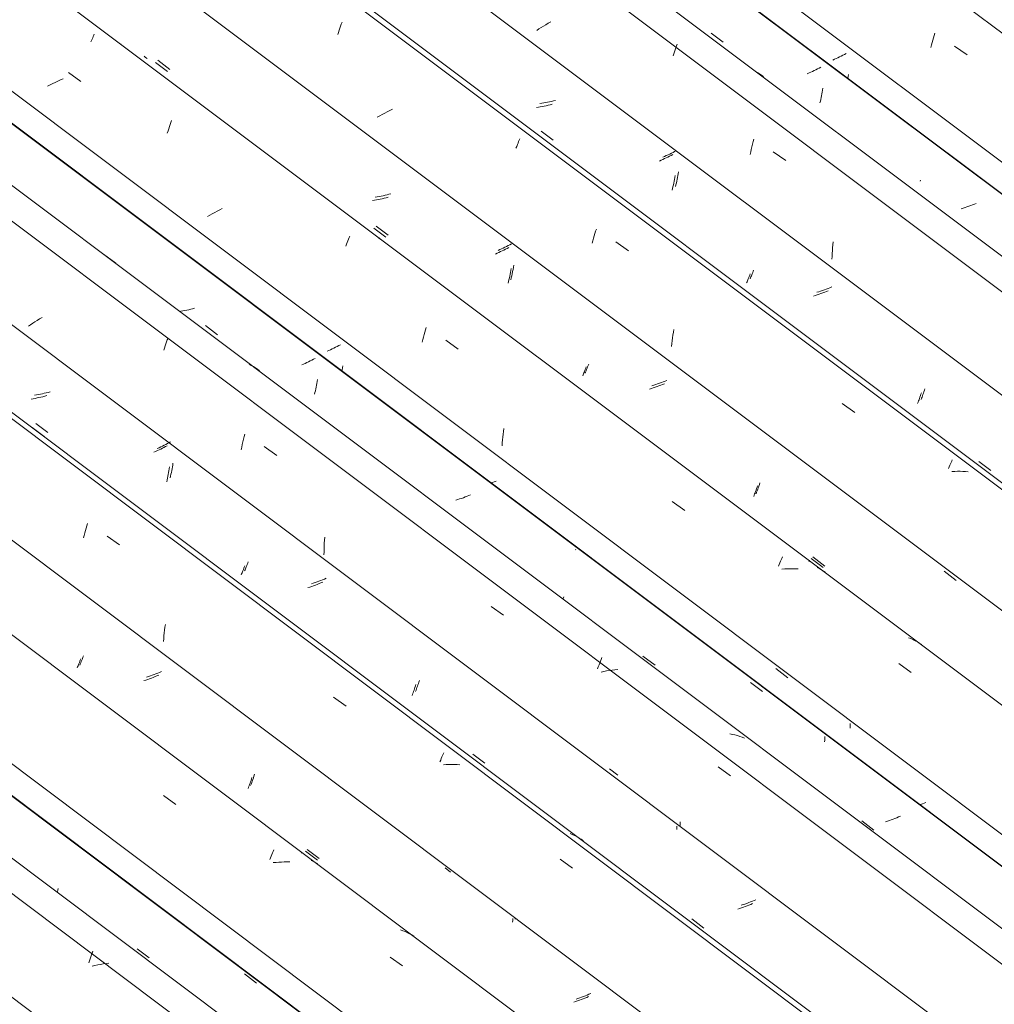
# Model space of a CAD drawing. Header units: millimetres. Extents: x 6528 to 21779, y 617 to 11154.
# Tile 74 of 106: x 14047 to 14799, y 8044 to 8804. Entities that reach past the tile are written whole.
import ezdxf

# ---------------------------------------------------------------- set-up
doc = ezdxf.new("R2010")
doc.units = ezdxf.units.MM
doc.layers.add('A-GLAZ-CWMG', color=7, linetype='Continuous', lineweight=5)

# ---------------------------------------------------------------- blocks, each defined once
blk = doc.blocks.new('FP_74-ISO_02')
at = {"layer": 'A-GLAZ-CWMG'}
blk.add_line((17686.87, 5392.8), (13328.06, 8664.33), dxfattribs=at)
blk = doc.blocks.new('FP_75-ISO_02')
at = {"layer": 'A-GLAZ-CWMG', "color": 9, "true_color": 0xc0c0c0}
for p, q in [((14075.67, 8131.16), (14076.04, 8132.3)), ((14076.04, 8132.3), (14076.41, 8133.47)), ((14220.22, 8067.74), (14229.52, 8060.54))]:
    blk.add_line(p, q, dxfattribs=at)
blk = doc.blocks.new('Rectangular Mullion - Telha Fibrocimento - Ondulada-1908998-ISO_02')
at = {"layer": 'A-GLAZ-CWMG'}
for p, q in [((17749.22, 5421.66), (13328.06, 8739.99)), ((17747.01, 5422.93), (13328.06, 8739.59))]:
    blk.add_line(p, q, dxfattribs=at)
for name in ['FP_74-ISO_02', 'FP_75-ISO_02']:
    blk.add_blockref(name, (0, 0), dxfattribs=at)
blk = doc.blocks.new('FP_88-ISO_02')
at = {"layer": 'A-GLAZ-CWMG'}
blk.add_line((17705.32, 5406.44), (13328.06, 8691.81), dxfattribs=at)
at = {"layer": 'A-GLAZ-CWMG', "color": 9, "true_color": 0xc0c0c0}
for p, q in [((14101.49, 8080.78), (14102.04, 8082.28)), ((14102.04, 8082.28), (14102.58, 8083.72)), ((14102.58, 8083.72), (14103.12, 8085.13)), ((14099.84, 8076.06), (14100.39, 8077.67)), ((14100.39, 8077.67), (14100.94, 8079.25)), ((14100.94, 8079.25), (14101.49, 8080.78)), ((14108.97, 8074.97), (14106.81, 8074.57)), ((14111.12, 8075.32), (14108.97, 8074.97)), ((14113.27, 8075.62), (14111.12, 8075.32)), ((14115.42, 8075.88), (14113.27, 8075.62)), ((14104.65, 8074.13), (14102.49, 8073.64)), ((14106.81, 8074.57), (14104.65, 8074.13))]:
    blk.add_line(p, q, dxfattribs=at)
blk = doc.blocks.new('FP_89-ISO_02')
at = {"layer": 'A-GLAZ-CWMG', "color": 9, "true_color": 0xc0c0c0}
blk.add_line((14137.25, 8087.07), (14146.54, 8080.06), dxfattribs=at)
blk = doc.blocks.new('FP_90-ISO_02')
at = {"layer": 'A-GLAZ-CWMG'}
blk.add_line((17835.87, 5480.84), (13328.06, 8864.2), dxfattribs=at)
at = {"layer": 'A-GLAZ-CWMG', "color": 9, "true_color": 0xc0c0c0}
for p, q in [((14157.58, 8205.31), (14167.21, 8198.47)), ((14240.3, 8157.25), (14240.83, 8158.56)), ((14240.83, 8158.56), (14241.34, 8159.82)), ((14241.34, 8159.82), (14241.85, 8161.04)), ((14241.85, 8161.04), (14242.34, 8162.2)), ((14242.34, 8162.2), (14242.82, 8163.31)), ((14239.76, 8155.9), (14240.3, 8157.25)), ((14244.55, 8153.75), (14242.41, 8153.53)), ((14246.68, 8153.91), (14244.55, 8153.75)), ((14248.8, 8154.03), (14246.68, 8153.91)), ((14250.91, 8154.09), (14248.8, 8154.03)), ((14253.01, 8154.1), (14250.91, 8154.09)), ((14255.09, 8154.06), (14253.01, 8154.1)), ((14342.4, 8100.99), (14340.6, 8101.68)), ((14344.18, 8100.25), (14342.4, 8100.99)), ((14345.92, 8099.46), (14344.18, 8100.25)), ((14347.63, 8098.6), (14345.92, 8099.46)), ((14349.31, 8097.7), (14347.63, 8098.6)), ((14350.95, 8096.73), (14349.31, 8097.7)), ((14332.62, 8080.63), (14342.25, 8073.76))]:
    blk.add_line(p, q, dxfattribs=at)
blk = doc.blocks.new('FP_91-ISO_02')
at = {"layer": 'A-GLAZ-CWMG', "color": 9, "true_color": 0xc0c0c0}
for p, q in [((14093.39, 8309.96), (14093.76, 8310.95)), ((14091.02, 8303.92), (14091.33, 8304.68)), ((14091.33, 8304.68), (14091.66, 8305.48)), ((14091.66, 8305.48), (14091.99, 8306.31)), ((14091.99, 8306.31), (14092.33, 8307.17)), ((14092.33, 8307.17), (14092.68, 8308.07)), ((14092.68, 8308.07), (14093.03, 8309)), ((14093.03, 8309), (14093.39, 8309.96)), ((14146.9, 8295.56), (14145.45, 8295.05)), ((14148.34, 8296.08), (14146.9, 8295.56)), ((14149.76, 8296.62), (14148.34, 8296.08)), ((14151.18, 8297.18), (14149.76, 8296.62)), ((14152.57, 8297.74), (14151.18, 8297.18)), ((14153.95, 8298.33), (14152.57, 8297.74)), ((14143.99, 8294.56), (14142.52, 8294.09)), ((14145.45, 8295.05), (14143.99, 8294.56)), ((14225.57, 8218.17), (14225.93, 8219.33)), ((14223, 8210.9), (14223.36, 8211.85)), ((14223.36, 8211.85), (14223.72, 8212.82)), ((14223.72, 8212.82), (14224.09, 8213.83)), ((14224.09, 8213.83), (14224.45, 8214.87)), ((14224.45, 8214.87), (14224.82, 8215.94)), ((14224.82, 8215.94), (14225.19, 8217.04)), ((14225.19, 8217.04), (14225.57, 8218.17)), ((14267.18, 8162.43), (14276.47, 8155.43)), ((14375.09, 8149.46), (14379.16, 8146.3)), ((14427.18, 8107.45), (14427.21, 8108.89)), ((14427.21, 8108.89), (14427.21, 8110.33)), ((14475.85, 8046.29), (14474.38, 8045.81)), ((14477.3, 8046.79), (14475.85, 8046.29)), ((14478.75, 8047.3), (14477.3, 8046.79)), ((14480.18, 8047.84), (14478.75, 8047.3)), ((14481.6, 8048.38), (14480.18, 8047.84)), ((14483, 8048.95), (14481.6, 8048.38)), ((14484.39, 8049.52), (14483, 8048.95)), ((14485.76, 8050.11), (14484.39, 8049.52))]:
    blk.add_line(p, q, dxfattribs=at)
blk = doc.blocks.new('FP_92-ISO_02')
at = {"layer": 'A-GLAZ-CWMG'}
blk.add_line((17965.33, 5555.44), (13328.06, 9035.96), dxfattribs=at)
at = {"layer": 'A-GLAZ-CWMG', "color": 9, "true_color": 0xc0c0c0}
for p, q in [((14096.79, 8408.18), (14097.3, 8410.06)), ((14097.3, 8410.06), (14097.83, 8411.92)), ((14097.83, 8411.92), (14098.36, 8413.74)), ((14098.36, 8413.74), (14098.91, 8415.52)), ((14095.79, 8404.3), (14096.28, 8406.25)), ((14096.28, 8406.25), (14096.79, 8408.18)), ((14114.05, 8405.69), (14123.67, 8398.85)), ((14158.49, 8333.13), (14158.77, 8335.31)), ((14158.77, 8335.31), (14159.09, 8337.48)), ((14157.63, 8324.27), (14157.8, 8326.5)), ((14157.8, 8326.5), (14158, 8328.72)), ((14158, 8328.72), (14158.23, 8330.93)), ((14158.23, 8330.93), (14158.49, 8333.13)), ((14288.98, 8281.21), (14298.6, 8274.35)), ((14372.13, 8233.95), (14372.64, 8235.15)), ((14372.64, 8235.15), (14373.13, 8236.3)), ((14373.13, 8236.3), (14373.61, 8237.4)), ((14373.61, 8237.4), (14374.07, 8238.44)), ((14371.09, 8231.4), (14371.62, 8232.7)), ((14371.62, 8232.7), (14372.13, 8233.95)), ((14375.87, 8229.2), (14373.74, 8229.05)), ((14377.99, 8229.31), (14375.87, 8229.2)), ((14380.09, 8229.36), (14377.99, 8229.31)), ((14382.19, 8229.36), (14380.09, 8229.36)), ((14384.27, 8229.3), (14382.19, 8229.36)), ((14386.33, 8229.19), (14384.27, 8229.3)), ((14473.25, 8175.31), (14471.48, 8176.06)), ((14474.98, 8174.49), (14473.25, 8175.31)), ((14476.68, 8173.62), (14474.98, 8174.49)), ((14478.35, 8172.7), (14476.68, 8173.62)), ((14479.97, 8171.72), (14478.35, 8172.7)), ((14481.57, 8170.69), (14479.97, 8171.72)), ((14463.9, 8156.27), (14473.52, 8149.39))]:
    blk.add_line(p, q, dxfattribs=at)
blk = doc.blocks.new('FP_93-ISO_02')
at = {"layer": 'A-GLAZ-CWMG', "color": 9, "true_color": 0xc0c0c0}
for p, q in [((14064.08, 8515.61), (14062.56, 8515.29)), ((14065.6, 8515.94), (14064.08, 8515.61)), ((14067.11, 8516.31), (14065.6, 8515.94)), ((14068.61, 8516.69), (14067.11, 8516.31)), ((14070.11, 8517.1), (14068.61, 8516.69)), ((14059.51, 8514.75), (14057.98, 8514.51)), ((14061.04, 8515.01), (14059.51, 8514.75)), ((14062.56, 8515.29), (14061.04, 8515.01)), ((14058.93, 8492.69), (14068.21, 8485.66)), ((14161.83, 8477.77), (14160.6, 8477.13)), ((14163.03, 8478.42), (14161.83, 8477.77)), ((14154.16, 8473.98), (14152.82, 8473.37)), ((14155.49, 8474.59), (14154.16, 8473.98)), ((14156.79, 8475.22), (14155.49, 8474.59)), ((14158.08, 8475.85), (14156.79, 8475.22)), ((14159.35, 8476.49), (14158.08, 8475.85)), ((14160.6, 8477.13), (14159.35, 8476.49)), ((14163.38, 8453.41), (14163.67, 8454.81)), ((14163.67, 8454.81), (14163.95, 8456.23)), ((14163.95, 8456.23), (14164.22, 8457.67)), ((14164.22, 8457.67), (14164.48, 8459.12)), ((14164.48, 8459.12), (14164.72, 8460.58)), ((14164.72, 8460.58), (14164.95, 8462.06)), ((14162.75, 8450.66), (14163.07, 8452.03)), ((14163.07, 8452.03), (14163.38, 8453.41)), ((14220.26, 8378.8), (14220.57, 8379.56)), ((14220.57, 8379.56), (14220.89, 8380.35)), ((14220.89, 8380.35), (14221.23, 8381.18)), ((14221.23, 8381.18), (14221.57, 8382.04)), ((14221.57, 8382.04), (14221.92, 8382.93)), ((14221.92, 8382.93), (14222.27, 8383.85)), ((14222.27, 8383.85), (14222.63, 8384.81)), ((14222.63, 8384.81), (14222.99, 8385.8)), ((14279.03, 8371.39), (14277.6, 8370.86)), ((14280.44, 8371.95), (14279.03, 8371.39)), ((14281.85, 8372.51), (14280.44, 8371.95)), ((14283.23, 8373.09), (14281.85, 8372.51)), ((14273.25, 8369.34), (14271.77, 8368.88)), ((14274.71, 8369.83), (14273.25, 8369.34)), ((14276.16, 8370.34), (14274.71, 8369.83)), ((14277.6, 8370.86), (14276.16, 8370.34)), ((14352.6, 8286.7), (14352.96, 8287.68)), ((14352.96, 8287.68), (14353.33, 8288.68)), ((14353.33, 8288.68), (14353.7, 8289.72)), ((14353.7, 8289.72), (14354.07, 8290.78)), ((14354.07, 8290.78), (14354.44, 8291.88)), ((14354.44, 8291.88), (14354.81, 8293)), ((14354.81, 8293), (14355.18, 8294.15)), ((14352.25, 8285.76), (14352.6, 8286.7)), ((14396.45, 8237.36), (14405.74, 8230.35)), ((14502.09, 8226.04), (14508.51, 8221.07)), ((14556.52, 8182.23), (14556.55, 8183.69)), ((14556.55, 8183.69), (14556.56, 8185.16)), ((14605.13, 8121.1), (14603.66, 8120.62)), ((14606.58, 8121.59), (14605.13, 8121.1)), ((14608.03, 8122.11), (14606.58, 8121.59)), ((14609.46, 8122.64), (14608.03, 8122.11)), ((14610.88, 8123.18), (14609.46, 8122.64)), ((14612.29, 8123.74), (14610.88, 8123.18)), ((14613.68, 8124.31), (14612.29, 8123.74)), ((14615.06, 8124.9), (14613.68, 8124.31)), ((14565.42, 8110.03), (14574.71, 8103.04))]:
    blk.add_line(p, q, dxfattribs=at)
blk = doc.blocks.new('FP_94-ISO_02')
at = {"layer": 'A-GLAZ-CWMG'}
blk.add_line((18077.9, 5618.56), (13328.06, 9183.58), dxfattribs=at)
blk = doc.blocks.new('FP_95-ISO_02')
at = {"layer": 'A-GLAZ-CWMG', "color": 9, "true_color": 0xc0c0c0}
for p, q in [((14171.01, 8579.3), (14170, 8579.14)), ((14172.53, 8579.55), (14171.01, 8579.3)), ((14174.06, 8579.84), (14172.53, 8579.55)), ((14175.58, 8580.15), (14174.06, 8579.84)), ((14177.1, 8580.48), (14175.58, 8580.15)), ((14178.61, 8580.84), (14177.1, 8580.48)), ((14180.12, 8581.22), (14178.61, 8580.84)), ((14181.62, 8581.63), (14180.12, 8581.22)), ((14265.7, 8538.48), (14264.35, 8537.88)), ((14267.03, 8539.1), (14265.7, 8538.48)), ((14268.34, 8539.72), (14267.03, 8539.1)), ((14269.64, 8540.35), (14268.34, 8539.72)), ((14270.91, 8540.99), (14269.64, 8540.35)), ((14272.16, 8541.63), (14270.91, 8540.99)), ((14273.39, 8542.27), (14272.16, 8541.63)), ((14274.61, 8542.92), (14273.39, 8542.27)), ((14275.74, 8522.18), (14276, 8523.63)), ((14276, 8523.63), (14276.25, 8525.09)), ((14276.25, 8525.09), (14276.47, 8526.57)), ((14274.26, 8515.19), (14274.58, 8516.55)), ((14274.58, 8516.55), (14274.89, 8517.93)), ((14274.89, 8517.93), (14275.18, 8519.33)), ((14275.18, 8519.33), (14275.47, 8520.75)), ((14275.47, 8520.75), (14275.74, 8522.18)), ((14384.75, 8433.87), (14383.28, 8433.4)), ((14386.22, 8434.35), (14384.75, 8433.87)), ((14387.67, 8434.85), (14386.22, 8434.35)), ((14389.12, 8435.37), (14387.67, 8434.85)), ((14390.55, 8435.91), (14389.12, 8435.37)), ((14391.97, 8436.46), (14390.55, 8435.91)), ((14393.37, 8437.02), (14391.97, 8436.46)), ((14394.76, 8437.6), (14393.37, 8437.02)), ((14475.91, 8395.28), (14475.64, 8395.13)), ((14466.09, 8356.91), (14466.31, 8357.55)), ((14466.31, 8357.55), (14466.68, 8358.7)), ((14610.8, 8292.77), (14620.09, 8285.58)), ((14668.13, 8248.15), (14668.15, 8249.58)), ((14668.15, 8249.58), (14668.14, 8251)), ((14668.09, 8246.73), (14668.13, 8248.15)), ((14725.21, 8188.82), (14723.81, 8188.25)), ((14726.59, 8189.41), (14725.21, 8188.82)), ((14716.63, 8185.62), (14715.16, 8185.14)), ((14718.09, 8186.11), (14716.63, 8185.62)), ((14719.54, 8186.62), (14718.09, 8186.11)), ((14720.98, 8187.15), (14719.54, 8186.62)), ((14722.4, 8187.69), (14720.98, 8187.15)), ((14723.81, 8188.25), (14722.4, 8187.69))]:
    blk.add_line(p, q, dxfattribs=at)
blk = doc.blocks.new('Rectangular Mullion - Telha Fibrocimento - Ondulada-V79-ISO_02')
at = {"layer": 'A-GLAZ-CWMG'}
for p, q in [((18140.25, 5647.42), (13356.35, 9238.01)), ((18138.04, 5648.69), (13356.35, 9237.62)), ((17896.57, 5508.37), (13328.06, 8937.28)), ((17766.52, 5433.1), (13328.06, 8764.41)), ((17632.03, 5354.04), (13328.06, 8584.4))]:
    blk.add_line(p, q, dxfattribs=at)
for name in ['FP_92-ISO_02', 'FP_94-ISO_02', 'FP_95-ISO_02', 'FP_90-ISO_02', 'FP_93-ISO_02', 'FP_88-ISO_02', 'FP_91-ISO_02', 'FP_89-ISO_02']:
    blk.add_blockref(name, (0, 0), dxfattribs=at)
blk = doc.blocks.new('FP_103-ISO_02')
at = {"layer": 'A-GLAZ-CWMG'}
blk.add_line((17837.96, 5479.25), (13328.06, 8864.18), dxfattribs=at)
at = {"layer": 'A-GLAZ-CWMG', "color": 9, "true_color": 0xc0c0c0}
for p, q in [((14264.18, 8160.8), (14264.3, 8161.09)), ((14264.3, 8161.09), (14264.39, 8161.34)), ((14264.39, 8161.34), (14264.46, 8161.55)), ((14264.46, 8161.55), (14264.5, 8161.71)), ((14272.46, 8154.91), (14271.75, 8155.24)), ((14273.91, 8154.15), (14272.46, 8154.91)), ((14275.34, 8153.35), (14273.91, 8154.15)), ((14276.74, 8152.51), (14275.34, 8153.35))]:
    blk.add_line(p, q, dxfattribs=at)
blk = doc.blocks.new('FP_104-ISO_02')
at = {"layer": 'A-GLAZ-CWMG', "color": 9, "true_color": 0xc0c0c0}
for p, q in [((14094.55, 8309.91), (14094.97, 8311)), ((14094.97, 8311), (14095.39, 8312.14)), ((14095.39, 8312.14), (14095.82, 8313.31)), ((14092.97, 8305.95), (14093.35, 8306.88)), ((14093.35, 8306.88), (14093.74, 8307.85)), ((14093.74, 8307.85), (14094.14, 8308.86)), ((14094.14, 8308.86), (14094.55, 8309.91)), ((14146.04, 8297.22), (14144.57, 8296.73)), ((14147.5, 8297.72), (14146.04, 8297.22)), ((14148.95, 8298.24), (14147.5, 8297.72)), ((14150.39, 8298.77), (14148.95, 8298.24)), ((14151.81, 8299.32), (14150.39, 8298.77)), ((14153.22, 8299.88), (14151.81, 8299.32)), ((14154.61, 8300.46), (14153.22, 8299.88)), ((14155.99, 8301.04), (14154.61, 8300.46)), ((14226.6, 8217.81), (14227.03, 8219.09)), ((14227.03, 8219.09), (14227.46, 8220.4)), ((14227.46, 8220.4), (14227.89, 8221.74)), ((14224.9, 8213.09), (14225.32, 8214.21)), ((14225.32, 8214.21), (14225.75, 8215.37)), ((14225.75, 8215.37), (14226.17, 8216.57)), ((14226.17, 8216.57), (14226.6, 8217.81)), ((14268.54, 8163.66), (14277.82, 8156.65)), ((14429.06, 8109.88), (14429.07, 8110.31)), ((14486.14, 8051.85), (14484.75, 8051.27)), ((14487.52, 8052.44), (14486.14, 8051.85)), ((14477.58, 8048.6), (14476.11, 8048.11)), ((14479.04, 8049.1), (14477.58, 8048.6)), ((14480.48, 8049.62), (14479.04, 8049.1)), ((14481.92, 8050.16), (14480.48, 8049.62)), ((14483.34, 8050.71), (14481.92, 8050.16)), ((14484.75, 8051.27), (14483.34, 8050.71))]:
    blk.add_line(p, q, dxfattribs=at)
blk = doc.blocks.new('FP_105-ISO_02')
at = {"layer": 'A-GLAZ-CWMG'}
blk.add_line((17962.34, 5552.54), (13328.06, 9030.83), dxfattribs=at)
blk = doc.blocks.new('FP_106-ISO_02')
at = {"layer": 'A-GLAZ-CWMG', "color": 9, "true_color": 0xc0c0c0}
for p, q in [((14056.91, 8511.78), (14055.38, 8511.54)), ((14058.43, 8512.05), (14056.91, 8511.78)), ((14059.96, 8512.34), (14058.43, 8512.05)), ((14061.48, 8512.66), (14059.96, 8512.34)), ((14062.99, 8513), (14061.48, 8512.66)), ((14064.51, 8513.36), (14062.99, 8513)), ((14066.01, 8513.75), (14064.51, 8513.36)), ((14067.51, 8514.16), (14066.01, 8513.75)), ((14056.25, 8489.52), (14065.52, 8482.49)), ((14151.54, 8471.06), (14150.2, 8470.45)), ((14152.86, 8471.68), (14151.54, 8471.06)), ((14154.17, 8472.3), (14152.86, 8471.68)), ((14155.46, 8472.93), (14154.17, 8472.3)), ((14156.73, 8473.57), (14155.46, 8472.93)), ((14157.98, 8474.21), (14156.73, 8473.57)), ((14159.2, 8474.86), (14157.98, 8474.21)), ((14160.41, 8475.51), (14159.2, 8474.86)), ((14161.6, 8454.74), (14161.86, 8456.19)), ((14161.86, 8456.19), (14162.1, 8457.66)), ((14162.1, 8457.66), (14162.32, 8459.14)), ((14160.13, 8447.72), (14160.45, 8449.09)), ((14160.45, 8449.09), (14160.76, 8450.48)), ((14160.76, 8450.48), (14161.05, 8451.88)), ((14161.05, 8451.88), (14161.33, 8453.3)), ((14161.33, 8453.3), (14161.6, 8454.74)), ((14218.58, 8378.13), (14218.92, 8378.99)), ((14218.92, 8378.99), (14219.27, 8379.89)), ((14219.27, 8379.89), (14219.63, 8380.82)), ((14219.63, 8380.82), (14219.99, 8381.79)), ((14219.99, 8381.79), (14220.36, 8382.78)), ((14217.6, 8375.73), (14217.92, 8376.5)), ((14217.92, 8376.5), (14218.24, 8377.29)), ((14218.24, 8377.29), (14218.58, 8378.13)), ((14270.61, 8366.38), (14269.13, 8365.91)), ((14272.07, 8366.87), (14270.61, 8366.38)), ((14273.52, 8367.38), (14272.07, 8366.87)), ((14274.96, 8367.9), (14273.52, 8367.38)), ((14276.39, 8368.44), (14274.96, 8367.9)), ((14277.8, 8368.99), (14276.39, 8368.44)), ((14279.2, 8369.56), (14277.8, 8368.99)), ((14280.59, 8370.14), (14279.2, 8369.56)), ((14351.04, 8286.7), (14351.41, 8287.77)), ((14351.41, 8287.77), (14351.78, 8288.87)), ((14351.78, 8288.87), (14352.15, 8289.99)), ((14352.15, 8289.99), (14352.52, 8291.15)), ((14349.58, 8282.72), (14349.94, 8283.67)), ((14349.94, 8283.67), (14350.3, 8284.65)), ((14350.3, 8284.65), (14350.67, 8285.66)), ((14350.67, 8285.66), (14351.04, 8286.7)), ((14553.88, 8180.47), (14553.9, 8181.72)), ((14553.85, 8179.23), (14553.88, 8180.47)), ((14609.6, 8120.72), (14608.19, 8120.16)), ((14610.99, 8121.3), (14609.6, 8120.72)), ((14612.37, 8121.88), (14610.99, 8121.3)), ((14602.43, 8118.07), (14600.96, 8117.6)), ((14603.89, 8118.57), (14602.43, 8118.07)), ((14605.33, 8119.09), (14603.89, 8118.57)), ((14606.77, 8119.62), (14605.33, 8119.09)), ((14608.19, 8120.16), (14606.77, 8119.62))]:
    blk.add_line(p, q, dxfattribs=at)
blk = doc.blocks.new('FP_107-ISO_02')
at = {"layer": 'A-GLAZ-CWMG'}
blk.add_line((18096.35, 5632.2), (13346.83, 9196.97), dxfattribs=at)
at = {"layer": 'A-GLAZ-CWMG', "color": 9, "true_color": 0xc0c0c0}
for p, q in [((14111.4, 8623.51), (14120.93, 8616.38)), ((14054.95, 8568.91), (14053.28, 8567.79)), ((14056.66, 8570.03), (14054.95, 8568.91)), ((14058.4, 8571.14), (14056.66, 8570.03)), ((14060.18, 8572.25), (14058.4, 8571.14)), ((14061.98, 8573.34), (14060.18, 8572.25)), ((14063.81, 8574.42), (14061.98, 8573.34)), ((14158.91, 8552.51), (14159.47, 8554.1)), ((14159.47, 8554.1), (14160.02, 8555.64)), ((14160.02, 8555.64), (14160.57, 8557.14)), ((14160.57, 8557.14), (14161.11, 8558.6)), ((14157.81, 8549.22), (14158.36, 8550.89)), ((14158.36, 8550.89), (14158.91, 8552.51)), ((14225.38, 8537.5), (14223.7, 8538.4)), ((14227.03, 8536.55), (14225.38, 8537.5)), ((14228.63, 8535.55), (14227.03, 8536.55)), ((14230.2, 8534.49), (14228.63, 8535.55)), ((14231.74, 8533.38), (14230.2, 8534.49)), ((14218.48, 8476.46), (14218.91, 8478.51)), ((14218.91, 8478.51), (14219.36, 8480.53)), ((14219.36, 8480.53), (14219.83, 8482.53)), ((14219.83, 8482.53), (14220.3, 8484.5)), ((14217.68, 8472.29), (14218.07, 8474.38)), ((14218.07, 8474.38), (14218.48, 8476.46)), ((14235.44, 8474.83), (14245.06, 8468.05)), ((14281.76, 8400.32), (14281.9, 8402.56)), ((14281.9, 8402.56), (14282.07, 8404.79)), ((14281.54, 8393.59), (14281.58, 8395.84)), ((14281.58, 8395.84), (14281.66, 8398.08)), ((14281.66, 8398.08), (14281.76, 8400.32)), ((14281.53, 8391.35), (14281.54, 8393.59)), ((14410.55, 8351.33), (14420.18, 8344.52)), ((14494.98, 8309.14), (14495.52, 8310.52)), ((14495.52, 8310.52), (14496.05, 8311.86)), ((14492.79, 8303.15), (14493.34, 8304.71)), ((14493.34, 8304.71), (14493.89, 8306.23)), ((14493.89, 8306.23), (14494.44, 8307.7)), ((14494.44, 8307.7), (14494.98, 8309.14)), ((14497.59, 8301.17), (14495.43, 8300.74)), ((14499.75, 8301.55), (14497.59, 8301.17)), ((14501.91, 8301.89), (14499.75, 8301.55)), ((14504.06, 8302.18), (14501.91, 8301.89)), ((14506.2, 8302.42), (14504.06, 8302.18)), ((14508.34, 8302.61), (14506.2, 8302.42)), ((14596.87, 8252.6), (14594.92, 8253.01)), ((14598.79, 8252.13), (14596.87, 8252.6)), ((14600.68, 8251.62), (14598.79, 8252.13)), ((14602.55, 8251.04), (14600.68, 8251.62)), ((14604.38, 8250.42), (14602.55, 8251.04)), ((14606.19, 8249.73), (14604.38, 8250.42)), ((14585.75, 8227.4), (14595.39, 8220.58))]:
    blk.add_line(p, q, dxfattribs=at)
blk = doc.blocks.new('FP_108-ISO_02')
at = {"layer": 'A-GLAZ-CWMG', "color": 9, "true_color": 0xc0c0c0}
for p, q in [((14190.15, 8568.24), (14199.43, 8561.21)), ((14285.31, 8548.99), (14283.96, 8548.39)), ((14286.64, 8549.6), (14285.31, 8548.99)), ((14287.95, 8550.22), (14286.64, 8549.6)), ((14289.25, 8550.85), (14287.95, 8550.22)), ((14290.52, 8551.49), (14289.25, 8550.85)), ((14291.77, 8552.13), (14290.52, 8551.49)), ((14293.01, 8552.77), (14291.77, 8552.13)), ((14294.22, 8553.42), (14293.01, 8552.77)), ((14295.43, 8533.17), (14295.61, 8534.15)), ((14295.61, 8534.15), (14295.86, 8535.61)), ((14295.86, 8535.61), (14296.08, 8537.09)), ((14413.02, 8447.59), (14411.61, 8447.03)), ((14414.4, 8448.16), (14413.02, 8447.59)), ((14411.61, 8447.03), (14410.68, 8446.67)), ((14527.81, 8313), (14537.11, 8305.99)), ((14630.48, 8303.41), (14639.78, 8296.22)), ((14687.8, 8257.39), (14687.83, 8258.62)), ((14687.83, 8258.62), (14687.84, 8259.84)), ((14687.84, 8259.84), (14687.84, 8261.07)), ((14743.56, 8198.95), (14742.15, 8198.39)), ((14744.96, 8199.52), (14743.56, 8198.95)), ((14746.33, 8200.1), (14744.96, 8199.52)), ((14696.85, 8185.7), (14706.15, 8178.7))]:
    blk.add_line(p, q, dxfattribs=at)
blk = doc.blocks.new('FP_109-ISO_02')
at = {"layer": 'A-GLAZ-CWMG'}
blk.add_line((18226.9, 5706.6), (11838.19, 10501.68), dxfattribs=at)
at = {"layer": 'A-GLAZ-CWMG', "color": 9, "true_color": 0xc0c0c0}
for p, q in [((14102.06, 8788.5), (14102.52, 8789.55)), ((14102.52, 8789.55), (14102.96, 8790.55)), ((14102.96, 8790.55), (14103.39, 8791.5)), ((14103.39, 8791.5), (14103.8, 8792.4)), ((14103.8, 8792.4), (14104.19, 8793.24)), ((14101.58, 8787.4), (14102.06, 8788.5)), ((14084.23, 8763.6), (14093.84, 8756.8)), ((14070.11, 8754.08), (14068.17, 8753.05)), ((14072.07, 8755.08), (14070.11, 8754.08)), ((14074.05, 8756.05), (14072.07, 8755.08)), ((14076.06, 8757.01), (14074.05, 8756.05)), ((14078.09, 8757.94), (14076.06, 8757.01)), ((14080.14, 8758.84), (14078.09, 8757.94)), ((14161.66, 8720.23), (14162.22, 8721.9)), ((14162.22, 8721.9), (14162.78, 8723.52)), ((14162.78, 8723.52), (14163.34, 8725.09)), ((14163.34, 8725.09), (14163.89, 8726.63)), ((14160.56, 8716.79), (14161.11, 8718.53)), ((14161.11, 8718.53), (14161.66, 8720.23)), ((14193.38, 8653.58), (14191.54, 8652.5)), ((14195.26, 8654.64), (14193.38, 8653.58)), ((14197.17, 8655.68), (14195.26, 8654.64)), ((14199.1, 8656.7), (14197.17, 8655.68)), ((14201.05, 8657.71), (14199.1, 8656.7)), ((14203.03, 8658.69), (14201.05, 8657.71)), ((14300.92, 8636.2), (14301.41, 8637.36)), ((14298.28, 8629.7), (14298.83, 8631.1)), ((14298.83, 8631.1), (14299.36, 8632.45)), ((14299.36, 8632.45), (14299.89, 8633.75)), ((14299.89, 8633.75), (14300.41, 8635)), ((14300.41, 8635), (14300.92, 8636.2)), ((14358.26, 8559.4), (14358.78, 8561.28)), ((14358.78, 8561.28), (14359.31, 8563.13)), ((14359.31, 8563.13), (14359.84, 8564.95)), ((14359.84, 8564.95), (14360.39, 8566.73)), ((14357.26, 8555.53), (14357.75, 8557.48)), ((14357.75, 8557.48), (14358.26, 8559.4)), ((14375.53, 8556.89), (14385.15, 8550.05)), ((14419.9, 8484.36), (14420.19, 8486.54)), ((14420.19, 8486.54), (14420.5, 8488.71)), ((14419.02, 8475.51), (14419.19, 8477.74)), ((14419.19, 8477.74), (14419.4, 8479.96)), ((14419.4, 8479.96), (14419.63, 8482.17)), ((14419.63, 8482.17), (14419.9, 8484.36)), ((14550.39, 8432.34), (14560.01, 8425.48)), ((14634.03, 8386.27), (14634.52, 8387.42)), ((14634.52, 8387.42), (14635, 8388.52)), ((14635, 8388.52), (14635.46, 8389.57)), ((14632.48, 8382.52), (14633.01, 8383.82)), ((14633.01, 8383.82), (14633.52, 8385.07)), ((14633.52, 8385.07), (14634.03, 8386.27)), ((14637.25, 8380.32), (14635.12, 8380.17)), ((14639.37, 8380.43), (14637.25, 8380.32)), ((14641.48, 8380.48), (14639.37, 8380.43)), ((14643.58, 8380.48), (14641.48, 8380.48)), ((14645.66, 8380.43), (14643.58, 8380.48)), ((14647.72, 8380.32), (14645.66, 8380.43)), ((14734.65, 8326.5), (14732.88, 8327.25)), ((14736.39, 8325.69), (14734.65, 8326.5)), ((14738.1, 8324.83), (14736.39, 8325.69)), ((14739.77, 8323.92), (14738.1, 8324.83)), ((14741.41, 8322.95), (14739.77, 8323.92)), ((14743, 8321.93), (14741.41, 8322.95)), ((14725.25, 8307.37), (14734.87, 8300.48))]:
    blk.add_line(p, q, dxfattribs=at)
blk = doc.blocks.new('FP_110-ISO_02')
at = {"layer": 'A-GLAZ-CWMG', "color": 9, "true_color": 0xc0c0c0}
for p, q in [((14151.37, 8771.53), (14160.64, 8764.49)), ((14320.43, 8665.09), (14318.9, 8664.88)), ((14321.95, 8665.33), (14320.43, 8665.09)), ((14323.48, 8665.6), (14321.95, 8665.33)), ((14325, 8665.9), (14323.48, 8665.6)), ((14326.52, 8666.22), (14325, 8665.9)), ((14328.03, 8666.56), (14326.52, 8666.22)), ((14329.54, 8666.93), (14328.03, 8666.56)), ((14331.04, 8667.32), (14329.54, 8666.93)), ((14320.04, 8643.6), (14329.32, 8636.57)), ((14415.21, 8624.11), (14413.86, 8623.51)), ((14416.55, 8624.72), (14415.21, 8624.11)), ((14417.87, 8625.34), (14416.55, 8624.72)), ((14419.17, 8625.96), (14417.87, 8625.34)), ((14420.45, 8626.6), (14419.17, 8625.96)), ((14421.71, 8627.24), (14420.45, 8626.6)), ((14422.94, 8627.88), (14421.71, 8627.24)), ((14424.16, 8628.53), (14422.94, 8627.88)), ((14424.96, 8606.42), (14425.23, 8607.85)), ((14425.23, 8607.85), (14425.5, 8609.29)), ((14425.5, 8609.29), (14425.75, 8610.74)), ((14425.75, 8610.74), (14425.98, 8612.21)), ((14423.73, 8600.9), (14424.05, 8602.25)), ((14424.05, 8602.25), (14424.37, 8603.62)), ((14424.37, 8603.62), (14424.67, 8605.01)), ((14424.67, 8605.01), (14424.96, 8606.42)), ((14481.61, 8530.2), (14481.93, 8530.97)), ((14481.93, 8530.97), (14482.25, 8531.77)), ((14482.25, 8531.77), (14482.59, 8532.61)), ((14482.59, 8532.61), (14482.93, 8533.48)), ((14482.93, 8533.48), (14483.28, 8534.38)), ((14483.28, 8534.38), (14483.64, 8535.32)), ((14483.64, 8535.32), (14483.99, 8536.29)), ((14481.31, 8529.47), (14481.61, 8530.2)), ((14544.31, 8523.3), (14542.92, 8522.73)), ((14534.28, 8519.62), (14532.8, 8519.16)), ((14535.75, 8520.1), (14534.28, 8519.62)), ((14537.21, 8520.59), (14535.75, 8520.1)), ((14538.65, 8521.1), (14537.21, 8520.59)), ((14540.09, 8521.63), (14538.65, 8521.1)), ((14541.51, 8522.17), (14540.09, 8521.63)), ((14542.92, 8522.73), (14541.51, 8522.17)), ((14625.33, 8480.88), (14625.26, 8480.84)), ((14614.39, 8439.2), (14614.76, 8440.22)), ((14614.76, 8440.22), (14615.12, 8441.26)), ((14615.12, 8441.26), (14615.49, 8442.34)), ((14615.49, 8442.34), (14615.86, 8443.45)), ((14615.86, 8443.45), (14616.23, 8444.59)), ((14613.32, 8436.33), (14613.67, 8437.26)), ((14613.67, 8437.26), (14614.03, 8438.21)), ((14614.03, 8438.21), (14614.39, 8439.2)), ((14657.75, 8388.37), (14667.04, 8381.36)), ((14760.46, 8378.56), (14769.76, 8371.37))]:
    blk.add_line(p, q, dxfattribs=at)
blk = doc.blocks.new('FP_111-ISO_02')
at = {"layer": 'A-GLAZ-CWMG'}
blk.add_line((18356.36, 5781.2), (11967.65, 10576.28), dxfattribs=at)
at = {"layer": 'A-GLAZ-CWMG', "color": 9, "true_color": 0xc0c0c0}
for p, q in [((14293.24, 8796.29), (14293.8, 8797.9)), ((14293.8, 8797.9), (14294.36, 8799.46)), ((14294.36, 8799.46), (14294.91, 8800.98)), ((14294.91, 8800.98), (14295.47, 8802.45)), ((14292.12, 8792.96), (14292.68, 8794.65)), ((14292.68, 8794.65), (14293.24, 8796.29)), ((14324.56, 8730.31), (14322.68, 8729.26)), ((14326.47, 8731.35), (14324.56, 8730.31)), ((14328.41, 8732.37), (14326.47, 8731.35)), ((14330.37, 8733.37), (14328.41, 8732.37)), ((14332.35, 8734.34), (14330.37, 8733.37)), ((14334.36, 8735.3), (14332.35, 8734.34)), ((14429.77, 8705.34), (14430.3, 8706.67)), ((14430.3, 8706.67), (14430.83, 8707.96)), ((14430.83, 8707.96), (14431.34, 8709.19)), ((14431.34, 8709.19), (14431.84, 8710.38)), ((14431.84, 8710.38), (14432.33, 8711.51)), ((14432.33, 8711.51), (14432.81, 8712.59)), ((14489.66, 8635.65), (14490.19, 8637.49)), ((14490.19, 8637.49), (14490.73, 8639.3)), ((14490.73, 8639.3), (14491.28, 8641.07)), ((14491.28, 8641.07), (14491.83, 8642.8)), ((14488.62, 8631.86), (14489.14, 8633.77)), ((14489.14, 8633.77), (14489.66, 8635.65)), ((14506.97, 8632.92), (14516.58, 8626.06)), ((14550.97, 8560.93), (14551.29, 8563.09)), ((14551.29, 8563.09), (14551.64, 8565.24)), ((14549.96, 8552.14), (14550.17, 8554.35)), ((14550.17, 8554.35), (14550.41, 8556.56)), ((14550.41, 8556.56), (14550.68, 8558.75)), ((14550.68, 8558.75), (14550.97, 8560.93)), ((14681.73, 8508.13), (14691.34, 8501.26)), ((14765.25, 8461.5), (14765.73, 8462.59)), ((14765.73, 8462.59), (14766.19, 8463.63)), ((14766.19, 8463.63), (14766.63, 8464.61)), ((14763.74, 8457.93), (14764.26, 8459.17)), ((14764.26, 8459.17), (14764.76, 8460.36)), ((14764.76, 8460.36), (14765.25, 8461.5)), ((14768.51, 8455.68), (14766.39, 8455.59)), ((14770.61, 8455.73), (14768.51, 8455.68)), ((14772.7, 8455.72), (14770.61, 8455.73)), ((14774.78, 8455.65), (14772.7, 8455.72)), ((14776.84, 8455.53), (14774.78, 8455.65)), ((14778.89, 8455.36), (14776.84, 8455.53))]:
    blk.add_line(p, q, dxfattribs=at)
blk = doc.blocks.new('FP_112-ISO_02')
at = {"layer": 'A-GLAZ-CWMG', "color": 9, "true_color": 0xc0c0c0}
for p, q in [((14449.65, 8739.91), (14448.12, 8739.7)), ((14451.18, 8740.15), (14449.65, 8739.91)), ((14452.7, 8740.41), (14451.18, 8740.15)), ((14454.22, 8740.7), (14452.7, 8740.41)), ((14455.74, 8741.02), (14454.22, 8740.7)), ((14457.26, 8741.36), (14455.74, 8741.02)), ((14458.77, 8741.72), (14457.26, 8741.36)), ((14460.28, 8742.11), (14458.77, 8741.72)), ((14449.29, 8718.51), (14458.57, 8711.48)), ((14544.49, 8698.86), (14543.13, 8698.26)), ((14545.83, 8699.47), (14544.49, 8698.86)), ((14547.16, 8700.08), (14545.83, 8699.47)), ((14548.46, 8700.71), (14547.16, 8700.08)), ((14549.75, 8701.34), (14548.46, 8700.71)), ((14551.01, 8701.98), (14549.75, 8701.34)), ((14552.26, 8702.62), (14551.01, 8701.98)), ((14553.48, 8703.27), (14552.26, 8702.62)), ((14554.49, 8682.61), (14554.76, 8684.05)), ((14554.76, 8684.05), (14555.01, 8685.5)), ((14555.01, 8685.5), (14555.25, 8686.97)), ((14552.97, 8675.69), (14553.3, 8677.03)), ((14553.3, 8677.03), (14553.61, 8678.4)), ((14553.61, 8678.4), (14553.92, 8679.79)), ((14553.92, 8679.79), (14554.21, 8681.19)), ((14554.21, 8681.19), (14554.49, 8682.61)), ((14611.49, 8606.64), (14611.83, 8607.48)), ((14611.83, 8607.48), (14612.17, 8608.34)), ((14612.17, 8608.34), (14612.52, 8609.24)), ((14612.52, 8609.24), (14612.87, 8610.17)), ((14612.87, 8610.17), (14613.23, 8611.13)), ((14610.55, 8604.35), (14610.85, 8605.08)), ((14610.85, 8605.08), (14611.17, 8605.85)), ((14611.17, 8605.85), (14611.49, 8606.64)), ((14663.53, 8594.41), (14662.05, 8593.95)), ((14665, 8594.88), (14663.53, 8594.41)), ((14666.46, 8595.37), (14665, 8594.88)), ((14667.91, 8595.88), (14666.46, 8595.37)), ((14669.35, 8596.4), (14667.91, 8595.88)), ((14670.78, 8596.94), (14669.35, 8596.4)), ((14672.19, 8597.5), (14670.78, 8596.94)), ((14673.58, 8598.07), (14672.19, 8597.5)), ((14754.73, 8555.67), (14754.6, 8555.6)), ((14744, 8515.06), (14744.37, 8516.11)), ((14744.37, 8516.11), (14744.74, 8517.18)), ((14744.74, 8517.18), (14745.11, 8518.28)), ((14745.11, 8518.28), (14745.48, 8519.41)), ((14742.56, 8511.2), (14742.91, 8512.11)), ((14742.91, 8512.11), (14743.27, 8513.07)), ((14743.27, 8513.07), (14743.63, 8514.05)), ((14743.63, 8514.05), (14744, 8515.06)), ((14787.02, 8463.29), (14796.31, 8456.29))]:
    blk.add_line(p, q, dxfattribs=at)
blk = doc.blocks.new('FP_113-ISO_02')
at = {"layer": 'A-GLAZ-CWMG'}
blk.add_line((18468.93, 5844.32), (12164.65, 10576.04), dxfattribs=at)
blk = doc.blocks.new('FP_114-ISO_02')
at = {"layer": 'A-GLAZ-CWMG', "color": 9, "true_color": 0xc0c0c0}
for p, q in [((14663.82, 8767.12), (14662.57, 8766.48)), ((14665.05, 8767.76), (14663.82, 8767.12)), ((14656.02, 8763.36), (14654.66, 8762.76)), ((14657.37, 8763.97), (14656.02, 8763.36)), ((14658.7, 8764.58), (14657.37, 8763.97)), ((14660.01, 8765.21), (14658.7, 8764.58)), ((14661.3, 8765.84), (14660.01, 8765.21)), ((14662.57, 8766.48), (14661.3, 8765.84)), ((14666.53, 8750.01), (14666.77, 8751.47)), ((14665.12, 8742.92), (14665.43, 8744.3)), ((14665.43, 8744.3), (14665.72, 8745.7)), ((14665.72, 8745.7), (14666, 8747.12)), ((14666, 8747.12), (14666.27, 8748.56)), ((14666.27, 8748.56), (14666.53, 8750.01)), ((14664.48, 8740.21), (14664.8, 8741.55)), ((14664.8, 8741.55), (14665.12, 8742.92)), ((14779.42, 8660.39), (14777.97, 8659.88)), ((14780.86, 8660.91), (14779.42, 8660.39)), ((14782.29, 8661.45), (14780.86, 8660.91)), ((14783.71, 8662.01), (14782.29, 8661.45)), ((14785.11, 8662.57), (14783.71, 8662.01)), ((14775.03, 8658.93), (14773.55, 8658.47)), ((14776.51, 8659.4), (14775.03, 8658.93)), ((14777.97, 8659.88), (14776.51, 8659.4))]:
    blk.add_line(p, q, dxfattribs=at)
blk = doc.blocks.new('Rectangular Mullion - Telha Fibrocimento - Ondulada-V99-ISO_02')
at = {"layer": 'A-GLAZ-CWMG'}
for p, q in [((18529.07, 5874.45), (12221.33, 10608.76)), ((18531.28, 5873.19), (12221.63, 10608.93)), ((18287.6, 5734.13), (11979.17, 10468.95)), ((18157.55, 5658.86), (11848.99, 10393.79)), ((18023.06, 5579.8), (13328.06, 9103.65))]:
    blk.add_line(p, q, dxfattribs=at)
for name in ['FP_111-ISO_02', 'FP_113-ISO_02', 'FP_114-ISO_02', 'FP_109-ISO_02', 'FP_112-ISO_02', 'FP_107-ISO_02', 'FP_110-ISO_02', 'FP_105-ISO_02', 'FP_108-ISO_02', 'FP_106-ISO_02', 'FP_103-ISO_02', 'FP_104-ISO_02']:
    blk.add_blockref(name, (0, 0), dxfattribs=at)
blk = doc.blocks.new('FP_122-ISO_02')
at = {"layer": 'A-GLAZ-CWMG'}
blk.add_line((18228.99, 5705.01), (11924.37, 10436.98), dxfattribs=at)
at = {"layer": 'A-GLAZ-CWMG', "color": 9, "true_color": 0xc0c0c0}
for p, q in [((14124.97, 8785.81), (14124.95, 8785.89)), ((14323.89, 8635.25), (14324.01, 8635.54)), ((14324.01, 8635.54), (14324.11, 8635.79)), ((14324.11, 8635.79), (14324.17, 8636)), ((14324.17, 8636), (14324.21, 8636.16)), ((14656.08, 8386.29), (14656.18, 8386.54)), ((14656.18, 8386.54), (14656.25, 8386.74)), ((14656.25, 8386.74), (14656.28, 8386.91)), ((14656.28, 8386.91), (14656.29, 8387.03)), ((14655.96, 8386), (14656.08, 8386.29)), ((14662.88, 8381.12), (14662.2, 8381.45)), ((14664.34, 8380.37), (14662.88, 8381.12)), ((14665.77, 8379.57), (14664.34, 8380.37)), ((14667.17, 8378.72), (14665.77, 8379.57)), ((14668.54, 8377.83), (14667.17, 8378.72))]:
    blk.add_line(p, q, dxfattribs=at)
blk = doc.blocks.new('FP_123-ISO_02')
at = {"layer": 'A-GLAZ-CWMG', "color": 9, "true_color": 0xc0c0c0}
for p, q in [((14143.83, 8775.3), (14142.61, 8776.18)), ((14145.09, 8774.45), (14143.83, 8775.3)), ((14153.31, 8773.17), (14162.57, 8766.11)), ((14324.1, 8667.9), (14322.58, 8667.63)), ((14325.63, 8668.19), (14324.1, 8667.9)), ((14327.15, 8668.51), (14325.63, 8668.19)), ((14328.67, 8668.86), (14327.15, 8668.51)), ((14330.19, 8669.22), (14328.67, 8668.86)), ((14331.69, 8669.61), (14330.19, 8669.22)), ((14333.2, 8670.02), (14331.69, 8669.61)), ((14322.58, 8667.63), (14321.05, 8667.38)), ((14321.76, 8645.06), (14331.02, 8638.02)), ((14423.77, 8630.03), (14422.51, 8629.39)), ((14425.01, 8630.68), (14423.77, 8630.03)), ((14426.23, 8631.33), (14425.01, 8630.68)), ((14417.28, 8626.88), (14415.92, 8626.28)), ((14418.61, 8627.5), (14417.28, 8626.88)), ((14419.93, 8628.12), (14418.61, 8627.5)), ((14421.23, 8628.75), (14419.93, 8628.12)), ((14422.51, 8629.39), (14421.23, 8628.75)), ((14427.77, 8613.27), (14428.04, 8614.96)), ((14426.52, 8606.7), (14426.85, 8608.31)), ((14426.85, 8608.31), (14427.18, 8609.95)), ((14427.18, 8609.95), (14427.48, 8611.6)), ((14427.48, 8611.6), (14427.77, 8613.27)), ((14425.8, 8603.55), (14426.16, 8605.12)), ((14426.16, 8605.12), (14426.52, 8606.7)), ((14485.53, 8537.42), (14485.95, 8538.56)), ((14483.15, 8531.43), (14483.52, 8532.32)), ((14483.52, 8532.32), (14483.91, 8533.26)), ((14483.91, 8533.26), (14484.3, 8534.24)), ((14484.3, 8534.24), (14484.7, 8535.26)), ((14484.7, 8535.26), (14485.11, 8536.32)), ((14485.11, 8536.32), (14485.53, 8537.42)), ((14540.61, 8523.69), (14539.16, 8523.17)), ((14542.05, 8524.22), (14540.61, 8523.69)), ((14543.47, 8524.77), (14542.05, 8524.22)), ((14544.87, 8525.34), (14543.47, 8524.77)), ((14546.27, 8525.92), (14544.87, 8525.34)), ((14536.24, 8522.18), (14534.76, 8521.71)), ((14537.71, 8522.66), (14536.24, 8522.18)), ((14539.16, 8523.17), (14537.71, 8522.66)), ((14615.53, 8439.55), (14615.95, 8440.68)), ((14615.95, 8440.68), (14616.38, 8441.85)), ((14616.38, 8441.85), (14616.81, 8443.06)), ((14616.81, 8443.06), (14617.24, 8444.31)), ((14617.24, 8444.31), (14617.66, 8445.6)), ((14617.66, 8445.6), (14618.09, 8446.92)), ((14615.12, 8438.45), (14615.53, 8439.55)), ((14659.02, 8389.57), (14668.3, 8382.56))]:
    blk.add_line(p, q, dxfattribs=at)
blk = doc.blocks.new('FP_124-ISO_02')
at = {"layer": 'A-GLAZ-CWMG'}
blk.add_line((18353.37, 5778.31), (11964.66, 10573.39), dxfattribs=at)
blk = doc.blocks.new('FP_125-ISO_02')
at = {"layer": 'A-GLAZ-CWMG', "color": 9, "true_color": 0xc0c0c0}
for p, q in [((14447.03, 8736.93), (14445.5, 8736.71)), ((14448.56, 8737.17), (14447.03, 8736.93)), ((14450.08, 8737.44), (14448.56, 8737.17)), ((14451.6, 8737.73), (14450.08, 8737.44)), ((14453.12, 8738.05), (14451.6, 8737.73)), ((14454.64, 8738.4), (14453.12, 8738.05)), ((14456.15, 8738.77), (14454.64, 8738.4)), ((14457.66, 8739.16), (14456.15, 8738.77)), ((14547.11, 8698.41), (14545.82, 8697.77)), ((14548.38, 8699.05), (14547.11, 8698.41)), ((14549.62, 8699.69), (14548.38, 8699.05)), ((14550.85, 8700.34), (14549.62, 8699.69)), ((14541.85, 8695.92), (14540.5, 8695.32)), ((14543.2, 8696.53), (14541.85, 8695.92)), ((14544.52, 8697.15), (14543.2, 8696.53)), ((14545.82, 8697.77), (14544.52, 8697.15)), ((14552.37, 8682.56), (14552.61, 8684.03)), ((14550.66, 8674.07), (14550.98, 8675.44)), ((14550.98, 8675.44), (14551.28, 8676.83)), ((14551.28, 8676.83), (14551.57, 8678.24)), ((14551.57, 8678.24), (14551.85, 8679.66)), ((14551.85, 8679.66), (14552.12, 8681.1)), ((14552.12, 8681.1), (14552.37, 8682.56)), ((14550.34, 8672.73), (14550.66, 8674.07)), ((14609.86, 8606.2), (14610.21, 8607.14)), ((14610.21, 8607.14), (14610.57, 8608.11)), ((14607.87, 8601.27), (14608.18, 8602)), ((14608.18, 8602), (14608.5, 8602.78)), ((14608.5, 8602.78), (14608.83, 8603.58)), ((14608.83, 8603.58), (14609.16, 8604.42)), ((14609.16, 8604.42), (14609.51, 8605.29)), ((14609.51, 8605.29), (14609.86, 8606.2)), ((14662.35, 8591.9), (14660.88, 8591.43)), ((14663.81, 8592.4), (14662.35, 8591.9)), ((14665.26, 8592.91), (14663.81, 8592.4)), ((14666.7, 8593.43), (14665.26, 8592.91)), ((14668.12, 8593.98), (14666.7, 8593.43)), ((14669.53, 8594.53), (14668.12, 8593.98)), ((14670.93, 8595.1), (14669.53, 8594.53)), ((14660.88, 8591.43), (14659.4, 8590.97)), ((14742.43, 8515.26), (14742.8, 8516.4)), ((14739.88, 8508.14), (14740.23, 8509.07)), ((14740.23, 8509.07), (14740.59, 8510.02)), ((14740.59, 8510.02), (14740.96, 8511.01)), ((14740.96, 8511.01), (14741.32, 8512.03)), ((14741.32, 8512.03), (14741.69, 8513.08)), ((14741.69, 8513.08), (14742.06, 8514.15)), ((14742.06, 8514.15), (14742.43, 8515.26))]:
    blk.add_line(p, q, dxfattribs=at)
blk = doc.blocks.new('FP_126-ISO_02')
at = {"layer": 'A-GLAZ-CWMG'}
blk.add_line((18487.38, 5857.96), (12098.67, 10653.04), dxfattribs=at)
at = {"layer": 'A-GLAZ-CWMG', "color": 9, "true_color": 0xc0c0c0}
for p, q in [((14447.51, 8797.29), (14445.78, 8796.18)), ((14449.27, 8798.4), (14447.51, 8797.29)), ((14451.06, 8799.5), (14449.27, 8798.4)), ((14452.88, 8800.58), (14451.06, 8799.5)), ((14454.73, 8801.66), (14452.88, 8800.58)), ((14456.61, 8802.71), (14454.73, 8801.66)), ((14552.67, 8781.26), (14553.22, 8782.74)), ((14553.22, 8782.74), (14553.77, 8784.17)), ((14553.77, 8784.17), (14554.31, 8785.56)), ((14551.01, 8776.58), (14551.57, 8778.18)), ((14551.57, 8778.18), (14552.12, 8779.74)), ((14552.12, 8779.74), (14552.67, 8781.26)), ((14617.81, 8762.6), (14616.19, 8763.58)), ((14619.41, 8761.57), (14617.81, 8762.6)), ((14620.96, 8760.49), (14619.41, 8761.57)), ((14611.41, 8704.35), (14611.87, 8706.36)), ((14611.87, 8706.36), (14612.34, 8708.34)), ((14612.34, 8708.34), (14612.83, 8710.3)), ((14612.83, 8710.3), (14613.33, 8712.23)), ((14610.55, 8700.25), (14610.97, 8702.31)), ((14610.97, 8702.31), (14611.41, 8704.35)), ((14628.46, 8702.51), (14638.09, 8695.71)), ((14674.18, 8628.42), (14674.37, 8630.64)), ((14674.37, 8630.64), (14674.58, 8632.86)), ((14673.82, 8621.7), (14673.91, 8623.95)), ((14673.91, 8623.95), (14674.03, 8626.19)), ((14674.03, 8626.19), (14674.18, 8628.42)), ((14673.76, 8619.46), (14673.82, 8621.7))]:
    blk.add_line(p, q, dxfattribs=at)
blk = doc.blocks.new('FP_127-ISO_02')
at = {"layer": 'A-GLAZ-CWMG', "color": 9, "true_color": 0xc0c0c0}
for p, q in [((14580.54, 8794.08), (14589.82, 8787.06)), ((14677, 8774.51), (14675.66, 8773.9)), ((14678.33, 8775.12), (14677, 8774.51)), ((14679.64, 8775.74), (14678.33, 8775.12)), ((14680.93, 8776.37), (14679.64, 8775.74)), ((14682.2, 8777.01), (14680.93, 8776.37)), ((14683.45, 8777.65), (14682.2, 8777.01)), ((14684.68, 8778.3), (14683.45, 8777.65)), ((14675.66, 8773.9), (14674.29, 8773.31)), ((14685.95, 8759.32), (14686.17, 8760.57)), ((14686.17, 8760.57), (14686.41, 8762.03)), ((14741.75, 8679.75), (14742.05, 8680.46))]:
    blk.add_line(p, q, dxfattribs=at)
blk = doc.blocks.new('FP_128-ISO_02')
at = {"layer": 'A-GLAZ-CWMG'}
blk.add_line((18617.93, 5932.36), (12229.22, 10727.44), dxfattribs=at)
at = {"layer": 'A-GLAZ-CWMG', "color": 9, "true_color": 0xc0c0c0}
for p, q in [((14751.63, 8788.67), (14752.17, 8790.47)), ((14752.17, 8790.47), (14752.72, 8792.24)), ((14752.72, 8792.24), (14753.27, 8793.97)), ((14750.06, 8783.05), (14750.57, 8784.96)), ((14750.57, 8784.96), (14751.1, 8786.83)), ((14751.1, 8786.83), (14751.63, 8788.67)), ((14768.41, 8784.08), (14778.01, 8777.22))]:
    blk.add_line(p, q, dxfattribs=at)
blk = doc.blocks.new('Rectangular Mullion - Telha Fibrocimento - Ondulada-V118-ISO_02')
at = {"layer": 'A-GLAZ-CWMG'}
for p, q in [((18548.58, 5884.62), (12240.02, 10619.55)), ((18414.09, 5805.56), (12104.46, 10541.28))]:
    blk.add_line(p, q, dxfattribs=at)
for name in ['FP_128-ISO_02', 'FP_126-ISO_02', 'FP_124-ISO_02', 'FP_127-ISO_02', 'FP_125-ISO_02', 'FP_122-ISO_02', 'FP_123-ISO_02']:
    blk.add_blockref(name, (0, 0), dxfattribs=at)

msp = doc.modelspace()

# ---------------------------------------------------------------- block references
at = {"layer": 'A-GLAZ-CWMG'}
for name in ['Rectangular Mullion - Telha Fibrocimento - Ondulada-V118-ISO_02', 'Rectangular Mullion - Telha Fibrocimento - Ondulada-V99-ISO_02', 'Rectangular Mullion - Telha Fibrocimento - Ondulada-V79-ISO_02', 'Rectangular Mullion - Telha Fibrocimento - Ondulada-1908998-ISO_02']:
    msp.add_blockref(name, (0, 0), dxfattribs=at)

doc.saveas('drawing.dxf')
